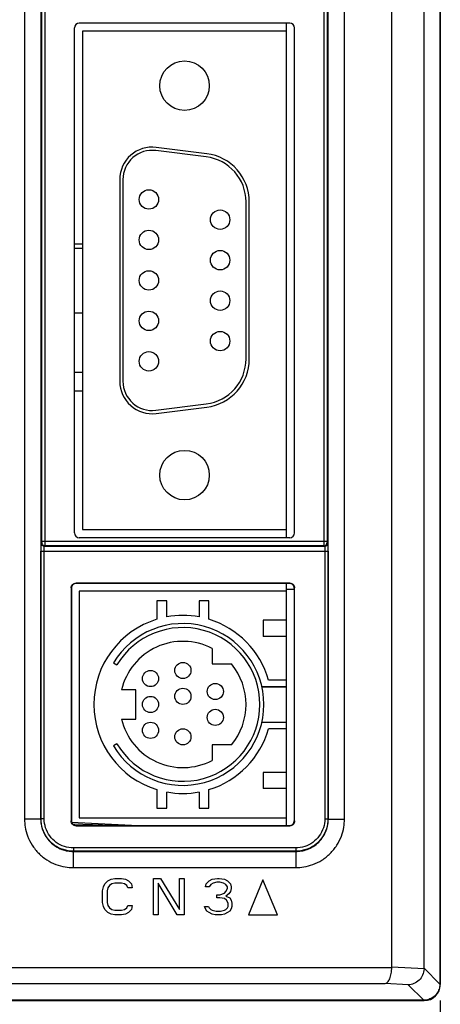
# Model space of a CAD drawing. Extents: x -1 to 1437, y 34 to 468.
# Tile 21 of 34: x 1097 to 1123, y 182 to 243. Entities that reach past the tile are written whole.
import ezdxf

# ---------------------------------------------------------------- set-up
doc = ezdxf.new("R2010")
doc.units = 0
doc.header["$LTSCALE"] = 23.1
doc.header["$MEASUREMENT"] = 0
doc.layers.get('0').update_dxf_attribs({"linetype": 'CONTINUOUS'})
doc.styles.get("Standard").update_dxf_attribs({"font": 'txt', "width": 0.7})
doc.dimstyles.get("Standard").update_dxf_attribs({"dimtxt": 2.5, "dimasz": 1.5, "dimexe": 0.18, "dimexo": 0.0625, "dimgap": 0.09, "dimtad": 1, "dimdsep": 46, "dimtxsty": 'Standard', "dimblk": '_FILLED', "dimblk1": '_FILLED', "dimblk2": '_FILLED', "dimcen": 0.09, "dimadec": 0, "dimazin": 0, "dimtol": 1, "dimtp": 0.01, "dimtm": 0.01, "dimtfac": 1, "dimtofl": 0, "dimtmove": 0, "dimatfit": 3, "dimldrblk": '_FILLED', "dimfxl": 0, "dimtolj": 1, "dimarcsym": 0})

# ---------------------------------------------------------------- blocks, each defined once
blk = doc.blocks.new('_FILLED')
at = {"color": 0, "linetype": 'ByBlock'}
blk.add_solid([(0, 0), (-1, 0.2), (-1, -0.2)], dxfattribs=at)
blk = doc.blocks.new('*D92')
at = {"color": 0, "lineweight": -2}
for p, q in [((1050.436, 187.408), (1050.436, 157.88)), ((1123.436, 181.908), (1123.436, 157.88)), ((1053.436, 158.88), (1120.436, 158.88))]:
    blk.add_line(p, q, dxfattribs=at)
at = {"color": 0, "lineweight": -2, "xscale": 3, "yscale": 3, "zscale": 3, "rotation": 180}
blk.add_blockref('_FILLED', (1050.436, 158.88), dxfattribs=at)
at = {"color": 0, "lineweight": -2, "xscale": 3, "yscale": 3, "zscale": 3}
blk.add_blockref('_FILLED', (1123.436, 158.88), dxfattribs=at)
at = {"color": 0, "insert": (1086.936, 160.63), "char_height": 2.5, "attachment_point": 5}
blk.add_mtext('\\A1;73.0', dxfattribs=at)

msp = doc.modelspace()

# ---------------------------------------------------------------- linework, layer by layer
at = {"color": 7, "linetype": 'Continuous'}
for p, q in [((1123.409, 342.883), (1123.409, 182.933)), ((1123.436, 342.908), (1123.436, 182.908)), ((1120.437, 183.957), (1120.437, 304.621)), ((1122.434, 183.908), (1122.434, 304.137)), ((1097.755, 298.489), (1097.755, 193.127)), ((1098.755, 298.489), (1098.755, 193.127)), ((1098.832, 210.305), (1098.832, 298.412)), ((1099.032, 210.305), (1099.032, 298.412)), ((1116.239, 298.412), (1116.239, 210.305)), ((1116.439, 298.412), (1116.439, 210.305)), ((1116.516, 193.127), (1116.516, 298.489)), ((1117.516, 193.127), (1117.516, 298.489)), ((1114.136, 242.308), (1101.136, 242.308)), ((1113.936, 210.508), (1113.936, 242.308)), ((1100.836, 210.808), (1100.836, 242.008)), ((1113.936, 241.808), (1101.336, 241.808)), ((1101.336, 241.808), (1101.336, 211.008)), ((1114.436, 210.808), (1114.436, 242.008)), ((1108.983, 234.038), (1105.859, 234.428)), ((1109.008, 234.236), (1105.884, 234.627)), ((1103.636, 232.642), (1103.636, 220.173)), ((1103.836, 232.642), (1103.836, 220.173)), ((1111.436, 221.556), (1111.436, 231.259)), ((1111.636, 221.556), (1111.636, 231.259)), ((1100.836, 228.658), (1101.336, 228.658)), ((1100.836, 228.408), (1101.336, 228.408)), ((1100.836, 224.408), (1101.336, 224.408)), ((1100.836, 220.73), (1101.336, 220.734)), ((1100.836, 219.586), (1101.336, 219.581)), ((1105.859, 218.387), (1108.983, 218.778)), ((1105.884, 218.189), (1109.008, 218.579)), ((1114.136, 210.508), (1101.136, 210.508)), ((1101.336, 211.008), (1113.936, 211.008)), ((1098.778, 210.179), (1098.83, 210.205)), ((1098.832, 210.305), (1116.439, 210.305)), ((1098.978, 209.979), (1116.293, 209.979)), ((1116.241, 210.005), (1099.03, 210.005)), ((1116.441, 210.205), (1116.493, 210.179)), ((1098.769, 209.679), (1116.502, 209.679)), ((1098.769, 193.141), (1098.769, 209.679)), ((1098.969, 193.141), (1098.969, 209.679)), ((1116.302, 209.679), (1116.302, 193.141)), ((1116.502, 209.679), (1116.502, 193.141)), ((1114.136, 207.708), (1100.936, 207.708)), ((1100.936, 207.708), (1100.955, 207.689)), ((1114.116, 207.689), (1100.955, 207.689)), ((1113.936, 192.727), (1113.936, 207.689)), ((1114.136, 207.708), (1114.116, 207.689)), ((1100.636, 207.408), (1100.636, 193.008)), ((1100.636, 207.408), (1100.655, 207.389)), ((1100.655, 207.389), (1100.655, 193.027)), ((1113.936, 207.208), (1101.136, 207.208)), ((1101.136, 207.208), (1101.136, 193.208)), ((1114.416, 207.308), (1113.936, 207.308)), ((1114.436, 207.408), (1114.416, 207.389)), ((1114.416, 207.389), (1114.416, 193.027)), ((1114.436, 193.008), (1114.436, 207.408)), ((1105.936, 206.608), (1105.936, 205.47)), ((1106.536, 206.608), (1105.936, 206.608)), ((1106.536, 205.616), (1106.536, 206.608)), ((1108.536, 206.608), (1108.536, 205.616)), ((1109.136, 206.608), (1108.536, 206.608)), ((1109.136, 205.47), (1109.136, 206.608)), ((1113.936, 205.408), (1112.496, 205.408)), ((1112.496, 205.408), (1112.496, 204.408)), ((1113.936, 204.408), (1112.496, 204.408)), ((1109.336, 203.668), (1109.336, 202.708)), ((1103.244, 202.773), (1103.46, 202.648)), ((1109.336, 202.708), (1110.529, 202.708)), ((1113.936, 201.708), (1112.827, 201.708)), ((1104.636, 201.108), (1103.741, 201.108)), ((1104.636, 199.308), (1104.636, 201.108)), ((1112.414, 201.308), (1113.936, 201.308)), ((1112.415, 201.298), (1113.936, 201.298)), ((1103.741, 199.308), (1104.636, 199.308)), ((1112.414, 199.108), (1113.936, 199.108)), ((1112.415, 199.118), (1113.936, 199.118)), ((1113.936, 198.708), (1112.827, 198.708)), ((1103.46, 197.768), (1103.244, 197.643)), ((1109.336, 197.708), (1109.336, 196.748)), ((1110.529, 197.708), (1109.336, 197.708)), ((1113.936, 196.008), (1112.496, 196.008)), ((1112.496, 196.008), (1112.496, 195.008)), ((1105.936, 194.946), (1105.936, 193.808)), ((1106.536, 193.808), (1106.536, 194.799)), ((1108.536, 194.799), (1108.536, 193.808)), ((1109.136, 193.808), (1109.136, 194.946)), ((1113.936, 195.008), (1112.496, 195.008)), ((1105.936, 193.808), (1106.536, 193.808)), ((1108.536, 193.808), (1109.136, 193.808)), ((1098.755, 193.127), (1097.755, 193.127)), ((1098.755, 193.127), (1098.769, 193.141)), ((1098.969, 193.141), (1098.769, 193.141)), ((1100.636, 193.008), (1100.655, 193.027)), ((1100.65, 192.943), (1104.767, 192.727)), ((1101.136, 193.208), (1113.936, 193.208)), ((1114.436, 193.008), (1114.416, 193.027)), ((1116.302, 193.141), (1116.502, 193.141)), ((1116.516, 193.127), (1116.502, 193.141)), ((1116.516, 193.127), (1117.516, 193.127)), ((1100.738, 192.823), (1103.778, 192.727)), ((1100.936, 192.708), (1100.955, 192.727)), ((1100.936, 192.708), (1114.136, 192.708)), ((1100.955, 192.727), (1114.116, 192.727)), ((1114.136, 192.708), (1114.116, 192.727)), ((1100.755, 191.127), (1100.769, 191.142)), ((1100.755, 191.127), (1114.516, 191.127)), ((1100.755, 191.127), (1100.755, 190.127)), ((1114.502, 191.342), (1100.769, 191.342)), ((1100.769, 191.342), (1100.769, 191.142)), ((1114.502, 191.142), (1100.769, 191.142)), ((1114.502, 191.342), (1114.502, 191.142)), ((1114.516, 191.127), (1114.502, 191.142)), ((1114.516, 191.127), (1114.516, 190.127)), ((1100.755, 190.127), (1114.516, 190.127)), ((1102.721, 189.122), (1102.908, 189.313)), ((1102.908, 189.313), (1103.096, 189.409)), ((1103.096, 189.409), (1103.33, 189.457)), ((1103.33, 189.457), (1103.752, 189.457)), ((1103.752, 189.457), (1103.986, 189.409)), ((1103.986, 189.409), (1104.174, 189.313)), ((1104.174, 189.313), (1104.361, 189.122)), ((1105.73, 187.207), (1105.73, 189.457)), ((1105.73, 189.457), (1106.152, 189.457)), ((1106.152, 189.457), (1107.324, 187.542)), ((1107.324, 187.542), (1107.324, 189.457)), ((1107.324, 189.457), (1107.605, 189.457)), ((1107.605, 189.457), (1107.605, 187.207)), ((1108.974, 189.122), (1109.161, 189.313)), ((1109.161, 189.313), (1109.349, 189.409)), ((1109.349, 189.409), (1109.677, 189.457)), ((1109.63, 189.218), (1109.396, 189.17)), ((1109.817, 189.218), (1109.63, 189.218)), ((1109.677, 189.457), (1109.771, 189.457)), ((1109.771, 189.457), (1110.099, 189.409)), ((1110.052, 189.17), (1109.817, 189.218)), ((1110.099, 189.409), (1110.286, 189.313)), ((1110.286, 189.313), (1110.474, 189.122)), ((1112.48, 189.38), (1111.58, 187.207)), ((1113.38, 187.207), (1112.48, 189.38)), ((1102.58, 188.691), (1102.627, 188.93)), ((1102.58, 187.973), (1102.58, 188.691)), ((1102.627, 188.93), (1102.721, 189.122)), ((1102.908, 188.882), (1102.861, 188.691)), ((1102.861, 188.691), (1102.861, 187.973)), ((1103.002, 189.026), (1102.908, 188.882)), ((1103.142, 189.122), (1103.002, 189.026)), ((1103.33, 189.17), (1103.142, 189.122)), ((1103.752, 189.17), (1103.33, 189.17)), ((1103.939, 189.122), (1103.752, 189.17)), ((1104.08, 189.026), (1103.939, 189.122)), ((1104.127, 188.882), (1104.08, 189.026)), ((1104.408, 188.882), (1104.127, 188.882)), ((1104.361, 189.122), (1104.408, 188.882)), ((1107.183, 187.207), (1106.011, 189.17)), ((1106.011, 189.17), (1106.011, 187.207)), ((1108.927, 188.93), (1108.974, 189.122)), ((1109.161, 188.93), (1108.927, 188.93)), ((1109.255, 189.074), (1109.161, 188.93)), ((1109.396, 189.17), (1109.255, 189.074)), ((1110.192, 189.074), (1110.052, 189.17)), ((1110.099, 188.547), (1110.192, 188.643)), ((1110.286, 188.93), (1110.192, 189.074)), ((1110.192, 188.643), (1110.286, 188.835)), ((1110.286, 188.835), (1110.286, 188.93)), ((1110.474, 188.643), (1110.38, 188.499)), ((1110.474, 189.122), (1110.521, 188.93)), ((1110.521, 188.835), (1110.474, 188.643)), ((1110.521, 188.93), (1110.521, 188.835)), ((1109.63, 188.26), (1109.63, 188.452)), ((1109.63, 188.452), (1109.817, 188.452)), ((1109.817, 188.26), (1109.63, 188.26)), ((1109.817, 188.452), (1110.099, 188.547)), ((1110.099, 188.212), (1109.817, 188.26)), ((1110.239, 188.116), (1110.099, 188.212)), ((1110.38, 188.499), (1110.192, 188.356)), ((1110.192, 188.356), (1110.427, 188.26)), ((1110.333, 187.925), (1110.239, 188.116)), ((1110.427, 188.26), (1110.521, 188.116)), ((1110.521, 188.116), (1110.567, 187.925)), ((1102.627, 187.733), (1102.58, 187.973)), ((1102.721, 187.542), (1102.627, 187.733)), ((1102.908, 187.35), (1102.721, 187.542)), ((1102.861, 187.973), (1102.908, 187.781)), ((1102.908, 187.781), (1103.002, 187.638)), ((1103.002, 187.638), (1103.142, 187.542)), ((1103.142, 187.542), (1103.33, 187.494)), ((1103.33, 187.494), (1103.752, 187.494)), ((1103.752, 187.494), (1103.939, 187.542)), ((1103.939, 187.542), (1104.08, 187.638)), ((1104.08, 187.638), (1104.127, 187.781)), ((1104.127, 187.781), (1104.408, 187.781)), ((1104.361, 187.542), (1104.174, 187.35)), ((1104.408, 187.781), (1104.361, 187.542)), ((1108.88, 187.733), (1109.114, 187.733)), ((1108.927, 187.59), (1108.88, 187.733)), ((1109.021, 187.446), (1108.927, 187.59)), ((1109.161, 187.35), (1109.021, 187.446)), ((1109.114, 187.733), (1109.161, 187.638)), ((1109.161, 187.638), (1109.255, 187.542)), ((1109.255, 187.542), (1109.349, 187.494)), ((1109.349, 187.494), (1109.583, 187.446)), ((1109.583, 187.446), (1109.864, 187.446)), ((1109.864, 187.446), (1110.099, 187.494)), ((1110.099, 187.494), (1110.192, 187.542)), ((1110.192, 187.542), (1110.286, 187.638)), ((1110.286, 187.638), (1110.333, 187.733)), ((1110.427, 187.446), (1110.286, 187.35)), ((1110.333, 187.733), (1110.333, 187.925)), ((1110.521, 187.59), (1110.427, 187.446)), ((1110.567, 187.733), (1110.521, 187.59)), ((1110.567, 187.925), (1110.567, 187.733)), ((1103.096, 187.255), (1102.908, 187.35)), ((1103.33, 187.207), (1103.096, 187.255)), ((1103.752, 187.207), (1103.33, 187.207)), ((1103.986, 187.255), (1103.752, 187.207)), ((1104.174, 187.35), (1103.986, 187.255)), ((1106.011, 187.207), (1105.73, 187.207)), ((1107.605, 187.207), (1107.183, 187.207)), ((1109.349, 187.255), (1109.161, 187.35)), ((1109.536, 187.207), (1109.349, 187.255)), ((1109.911, 187.207), (1109.536, 187.207)), ((1110.099, 187.255), (1109.911, 187.207)), ((1110.286, 187.35), (1110.099, 187.255)), ((1111.58, 187.207), (1113.38, 187.207)), ((1082.785, 183.957), (1120.437, 183.957)), ((1122.434, 183.872), (1120.437, 183.972)), ((1122.434, 183.908), (1123.409, 182.933)), ((1083.785, 182.959), (1120.038, 182.959)), ((1121.457, 182.888), (1120.038, 182.959)), ((1121.457, 182.888), (1122.411, 181.934)), ((1071.736, 181.908), (1122.436, 181.908)), ((1122.411, 181.934), (1083.443, 181.934))]:
    msp.add_line(p, q, dxfattribs=at)
for centre, radius in [((1107.636, 238.438), 1.53), ((1105.436, 231.408), 0.6), ((1109.836, 230.158), 0.6), ((1105.436, 228.908), 0.6), ((1109.836, 227.658), 0.6), ((1105.436, 226.408), 0.6), ((1109.836, 225.158), 0.6), ((1105.436, 223.908), 0.6), ((1109.836, 222.658), 0.6), ((1105.436, 221.408), 0.6), ((1107.636, 214.378), 1.53), ((1107.536, 202.308), 0.5), ((1105.536, 201.808), 0.5), ((1109.536, 201.008), 0.5), ((1107.536, 200.708), 0.5), ((1105.536, 200.208), 0.5), ((1109.536, 199.408), 0.5), ((1105.536, 198.608), 0.5), ((1107.536, 198.208), 0.5)]:
    msp.add_circle(centre, radius, dxfattribs=at)
for centre, radius, start, end in [((1101.136, 242.008), 0.3, 90, 180), ((1114.136, 242.008), 0.3, 0, 90), ((1105.636, 232.642), 2, 82.87498, 180), ((1105.636, 232.642), 1.8, 82.87498, 180), ((1108.636, 231.259), 3, 0, 82.87498), ((1108.636, 231.259), 2.8, 0, 82.87498), ((1108.636, 221.556), 2.8, 277.12502, 0), ((1108.636, 221.556), 3, 277.12502, 0), ((1105.636, 220.173), 2, 180, 277.12502), ((1105.636, 220.173), 1.8, 180, 277.12502), ((1101.136, 210.808), 0.3, 180, 270), ((1114.136, 210.808), 0.3, 270, 0), ((1107.536, 200.208), 5.5, 79.52432, 100.47568), ((1107.536, 200.208), 5.5, 106.91239, 253.08761), ((1107.536, 200.208), 5, 210.86407, 149.13593), ((1107.536, 200.208), 5.5, 15.82662, 73.08761), ((1107.536, 200.208), 4.75, 210.90955, 149.09045), ((1107.536, 200.208), 3.9, 62.51357, 166.65764), ((1107.536, 200.208), 3.9, 320.13166, 39.86834), ((1107.536, 200.208), 3.9, 193.34236, 297.48643), ((1107.536, 200.208), 5.5, 286.91239, 344.17338), ((1107.536, 200.208), 5.5, 259.52432, 280.47568), ((1122.436, 182.908), 1, 270, 0)]:
    msp.add_arc(centre, radius, start, end, dxfattribs=at)
for points, start_tangent, end_tangent in [([(1098.978, 209.979), (1098.878, 210.006), (1098.805, 210.079), (1098.778, 210.179)], (-1, 0.000152), (-0.000152, 1)), ([(1098.83, 210.205), (1098.831, 210.226), (1098.832, 210.246), (1098.832, 210.272)], (0.894237, 0.447593), (-0.011331, 0.999936)), ([(1098.857, 210.105), (1098.83, 210.205)], (-0.498202, 0.867061), (-0.000152, 1)), ([(1098.832, 210.272), (1098.832, 210.305)], (-0.011331, 0.999936), (0.000001, 1)), ([(1099.03, 210.005), (1098.93, 210.032), (1098.857, 210.105)], (-1, 0.000152), (-0.498202, 0.867061)), ([(1098.969, 209.679), (1098.97, 209.762), (1098.971, 209.849), (1098.973, 209.922), (1098.975, 209.966), (1098.978, 209.979)], (0.000002, 1), (0.958428, 0.285334)), ([(1099.03, 210.005), (1099.031, 210.031), (1099.031, 210.069), (1099.032, 210.127)], (0.555214, 0.831708), (-0.011431, 0.999935)), ([(1099.032, 210.127), (1099.032, 210.206), (1099.032, 210.305)], (-0.011431, 0.999935), (0.000001, 1)), ([(1116.239, 210.305), (1116.239, 210.247), (1116.239, 210.185), (1116.239, 210.122), (1116.24, 210.065), (1116.24, 210.023), (1116.241, 210.005)], (-0.000001, -1), (0.551989, -0.833851)), ([(1116.241, 210.005), (1116.341, 210.032), (1116.414, 210.105)], (1, 0.000152), (0.498202, 0.867061)), ([(1116.293, 209.979), (1116.393, 210.006), (1116.466, 210.079), (1116.493, 210.179)], (1, 0.000152), (0.000152, 1)), ([(1116.293, 209.979), (1116.296, 209.966), (1116.298, 209.922), (1116.3, 209.85), (1116.301, 209.763), (1116.302, 209.679)], (0.958435, -0.285311), (0.000002, -1)), ([(1116.414, 210.105), (1116.441, 210.205)], (0.498202, 0.867061), (0.000152, 1)), ([(1116.439, 210.305), (1116.439, 210.286), (1116.439, 210.265), (1116.439, 210.244), (1116.44, 210.225), (1116.441, 210.205)], (-0.000001, -1), (0.890918, -0.454164)), ([(1100.636, 207.408), (1100.658, 207.522), (1100.723, 207.619), (1100.821, 207.685), (1100.936, 207.708)], (0, 1), (1, 0)), ([(1100.955, 207.689), (1100.84, 207.666), (1100.742, 207.6), (1100.677, 207.502), (1100.655, 207.389)], (-1, 0), (0, -1)), ([(1114.416, 207.389), (1114.394, 207.503), (1114.328, 207.601), (1114.23, 207.666), (1114.116, 207.689)], (0, 1), (-1, 0)), ([(1114.136, 207.708), (1114.249, 207.685), (1114.347, 207.62), (1114.413, 207.522), (1114.436, 207.408)], (1, 0), (0, -1)), ([(1097.755, 193.127), (1097.796, 192.634), (1097.943, 192.081), (1098.221, 191.521), (1098.628, 191.012), (1099.135, 190.602), (1099.697, 190.32), (1100.255, 190.169), (1100.755, 190.127)], (-0.000006, -1), (1, -0.000014)), ([(1098.755, 193.127), (1098.782, 192.799), (1098.88, 192.43), (1099.065, 192.056), (1099.336, 191.717), (1099.675, 191.444), (1100.049, 191.256), (1100.421, 191.155), (1100.755, 191.127)], (-0.000155, -1), (1, 0.000144)), ([(1100.769, 191.142), (1100.151, 191.239), (1099.594, 191.523), (1099.151, 191.966), (1098.867, 192.524), (1098.769, 193.141)], (-1, 0.00013), (0.000092, 1)), ([(1100.769, 191.342), (1100.214, 191.429), (1099.712, 191.685), (1099.313, 192.083), (1099.057, 192.585), (1098.969, 193.141)], (-1, 0.000198), (0.000254, 1)), ([(1100.936, 192.708), (1100.822, 192.73), (1100.724, 192.795), (1100.658, 192.893), (1100.636, 193.008)], (-1, 0), (0, 1)), ([(1100.655, 193.027), (1100.677, 192.913), (1100.743, 192.814), (1100.841, 192.749), (1100.955, 192.727)], (0, -1), (1, 0)), ([(1114.116, 192.727), (1114.231, 192.75), (1114.329, 192.815), (1114.394, 192.913), (1114.416, 193.027)], (1, 0), (0, 1)), ([(1114.436, 193.008), (1114.413, 192.894), (1114.348, 192.796), (1114.25, 192.73), (1114.136, 192.708)], (0, -1), (-1, 0)), ([(1116.502, 193.141), (1116.404, 192.524), (1116.12, 191.966), (1115.677, 191.523), (1115.12, 191.239), (1114.502, 191.142)], (-0.00013, -1), (-1, 0.000092)), ([(1116.302, 193.141), (1116.214, 192.586), (1115.959, 192.084), (1115.56, 191.685), (1115.058, 191.43), (1114.502, 191.342)], (-0.000198, -1), (-1, 0.000254)), ([(1114.516, 191.127), (1114.845, 191.154), (1115.214, 191.253), (1115.587, 191.438), (1115.926, 191.709), (1116.2, 192.047), (1116.388, 192.421), (1116.488, 192.793), (1116.516, 193.127)], (1, -0.000155), (-0.000144, 1)), ([(1114.516, 190.127), (1115.009, 190.168), (1115.562, 190.316), (1116.122, 190.593), (1116.631, 191), (1117.041, 191.507), (1117.323, 192.069), (1117.474, 192.627), (1117.516, 193.127)], (1, -0.000006), (0.000014, 1)), ([(1120.038, 182.959), (1120.181, 183.044), (1120.308, 183.258), (1120.399, 183.579), (1120.437, 183.972)], (0.991522, 0.12994), (0, 1)), ([(1122.434, 183.872), (1122.343, 183.486), (1122.121, 183.17), (1121.81, 182.964), (1121.457, 182.888)], (-0.037139, -0.99931), (-0.99971, -0.024096)), ([(1122.434, 183.872), (1122.434, 183.896), (1122.434, 183.908)], (0.037139, 0.99931), (-0.046348, 0.998925)), ([(1123.409, 182.933), (1123.36, 182.624), (1123.219, 182.345), (1122.998, 182.125), (1122.72, 181.983), (1122.411, 181.934)], (0, -1), (-1, 0))]:
    msp.add_spline(points, degree=3, dxfattribs=dict(at, start_tangent=start_tangent, end_tangent=end_tangent))

# ---------------------------------------------------------------- dimensions: what is measured, and where the dimension line sits
dim = msp.add_linear_dim(base=(1123.436, 158.88), p1=(1050.436, 188.408), p2=(1123.436, 182.908), dimstyle='Standard', override={"dimasz": 3, "dimexe": 1, "dimexo": 1, "dimgap": 0.5, "dimdec": 1, "dimzin": 0, "dimcen": 3, "dimtol": 0, "dimtdec": 1, "dimtmove": 1, "dimtzin": 0})
dim.commit()
dim.dimension.update_dxf_attribs({"geometry": '*D92', "text_midpoint": (1086.936, 160.63)})

doc.saveas('drawing.dxf')
